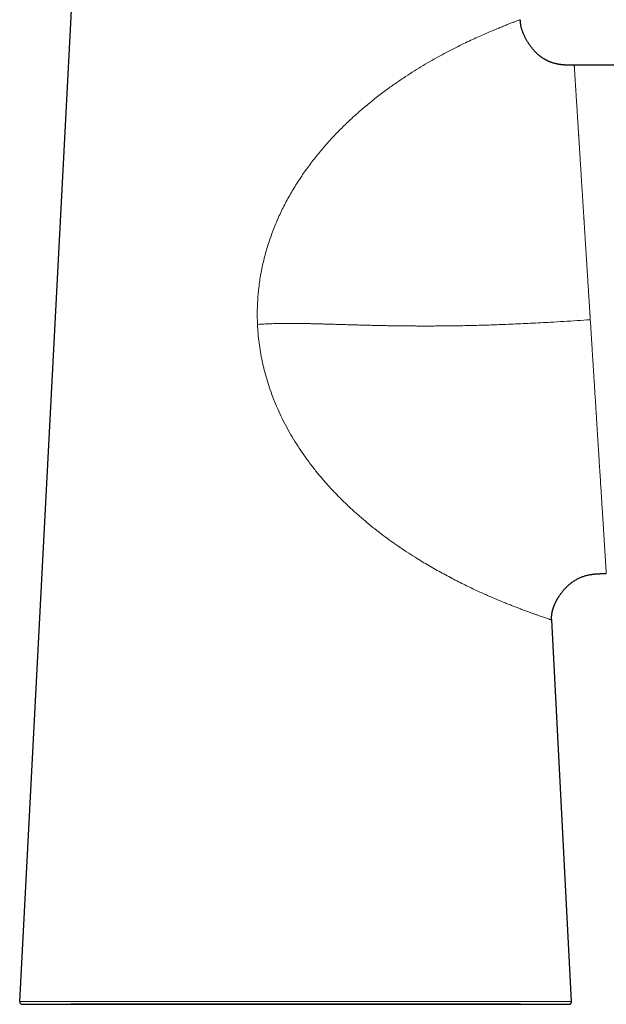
# Model space of a CAD drawing. Header units: millimetres. Extents: x 8 to 709, y 12 to 626.
# Tile 25 of 44: x 315 to 371, y 388 to 482. Entities that reach past the tile are written whole.
import ezdxf

# ---------------------------------------------------------------- set-up
doc = ezdxf.new("R2010")
doc.units = ezdxf.units.MM

msp = doc.modelspace()

# ---------------------------------------------------------------- linework, layer by layer
at = {"color": 7, "linetype": 'Continuous', "lineweight": 30}
for p, q in [((315.115, 388.389), (320.838, 497.875)), ((392.23, 477.717), (368.007, 477.717)), ((367.756, 388.401), (365.854, 424.795)), ((315.365, 388.126), (315.347, 388.127)), ((367.752, 388.399), (367.756, 388.399))]:
    msp.add_line(p, q, dxfattribs=at)
at = {"color": 8, "linetype": 'Continuous', "lineweight": 0}
for p, q in [((362.863, 482.063), (362.858, 482.061)), ((365.848, 424.797), (365.854, 424.795))]:
    msp.add_line(p, q, dxfattribs=at)
msp.add_arc((367.496, 388.386), 0.25, 270.01347, 3.0034, dxfattribs=at)
at = {"color": 7, "linetype": 'Continuous', "lineweight": 30}
msp.add_ellipse((341.43, 388.131), major_axis=(21.45, 0.004), ratio=0.000008, dxfattribs=at)
at = {"color": 8, "linetype": 'Continuous', "lineweight": 0}
for points, knots in [([(337.793, 452.997), (337.781, 453.442), (337.756, 454.331), (337.825, 455.664), (337.97, 456.992), (338.198, 458.308), (338.504, 459.608), (338.886, 460.889), (339.342, 462.144), (339.867, 463.373), (340.457, 464.572), (341.108, 465.738), (341.816, 466.87), (342.577, 467.965), (343.387, 469.023), (344.24, 470.044), (345.132, 471.025), (346.059, 471.965), (347.016, 472.865), (347.998, 473.723), (348.997, 474.539), (349.953, 475.269), (350.858, 475.921), (351.707, 476.501), (352.553, 477.051), (353.391, 477.569), (354.215, 478.057), (355.023, 478.514), (355.809, 478.939), (356.567, 479.332), (357.293, 479.695), (357.984, 480.027), (358.635, 480.329), (359.245, 480.604), (359.812, 480.851), (360.334, 481.072), (360.81, 481.269), (361.239, 481.442), (361.619, 481.592), (361.972, 481.729), (362.285, 481.847), (362.543, 481.944), (362.726, 482.013), (362.841, 482.055), (362.855, 482.06), (362.863, 482.063)], [0, 0, 0, 0, 0.025001, 0.050002, 0.074999, 0.099995, 0.124996, 0.149995, 0.17499, 0.19999, 0.224994, 0.249998, 0.274995, 0.299992, 0.32499, 0.34999, 0.374991, 0.399993, 0.424997, 0.449998, 0.474993, 0.499984, 0.520815, 0.541655, 0.562497, 0.583334, 0.604166, 0.624995, 0.645831, 0.666666, 0.687493, 0.708328, 0.729165, 0.749995, 0.770827, 0.791661, 0.812494, 0.833328, 0.854165, 0.875001, 0.899999, 0.924992, 0.949992, 0.974995, 1, 1, 1, 1]), ([(368.007, 477.717), (368.007, 477.716), (368.007, 477.713), (368.009, 477.69), (368.011, 477.654), (368.014, 477.604), (368.018, 477.539), (368.023, 477.46), (368.029, 477.367), (368.036, 477.261), (368.043, 477.14), (368.052, 477.005), (368.061, 476.856), (368.072, 476.692), (368.081, 476.548), (368.088, 476.429), (368.094, 476.342), (368.099, 476.252), (368.105, 476.16), (368.111, 476.064), (368.117, 475.966), (368.126, 475.826), (368.138, 475.64), (368.153, 475.4), (368.169, 475.146), (368.186, 474.878), (368.204, 474.598), (368.222, 474.306), (368.241, 474.002), (368.261, 473.685), (368.282, 473.353), (368.304, 473.009), (368.327, 472.65), (368.35, 472.279), (368.373, 471.909), (368.396, 471.543), (368.413, 471.279), (368.424, 471.109), (368.428, 471.037), (368.433, 470.964), (368.437, 470.891), (368.442, 470.817), (368.447, 470.743), (368.451, 470.669), (368.463, 470.491), (368.481, 470.205), (368.506, 469.803), (368.532, 469.387), (368.559, 468.957), (368.587, 468.515), (368.616, 468.062), (368.645, 467.597), (368.675, 467.119), (368.706, 466.627), (368.738, 466.121), (368.771, 465.602), (368.805, 465.068), (368.838, 464.543), (368.87, 464.028), (368.901, 463.546), (368.922, 463.206), (368.934, 463.015), (368.938, 462.955), (368.942, 462.895), (368.945, 462.835), (368.949, 462.776), (368.96, 462.598), (368.979, 462.297), (369.006, 461.866), (369.034, 461.421), (369.063, 460.962), (369.093, 460.49), (369.123, 460.024), (369.151, 459.565), (369.18, 459.115), (369.201, 458.782), (369.214, 458.57), (369.22, 458.481), (369.225, 458.393), (369.231, 458.303), (369.236, 458.223), (369.24, 458.153), (369.246, 458.062), (369.254, 457.937), (369.266, 457.746), (369.281, 457.517), (369.298, 457.246), (369.316, 456.959), (369.335, 456.656), (369.355, 456.336), (369.376, 456), (369.399, 455.644), (369.422, 455.268), (369.447, 454.872), (369.47, 454.508), (369.491, 454.179), (369.504, 453.967), (369.513, 453.826), (369.518, 453.76), (369.522, 453.693), (369.526, 453.626), (369.53, 453.558), (369.534, 453.494), (369.537, 453.452), (369.538, 453.433)], [0, 0, 0, 0, 0.015493, 0.03101, 0.046553, 0.06212, 0.077712, 0.093051, 0.108413, 0.1238, 0.139211, 0.154646, 0.170105, 0.185589, 0.201098, 0.208069, 0.215044, 0.222025, 0.229011, 0.236002, 0.242997, 0.249998, 0.265036, 0.28016, 0.29537, 0.310666, 0.326048, 0.341238, 0.356512, 0.371868, 0.387307, 0.402829, 0.418434, 0.434122, 0.449893, 0.46384, 0.477851, 0.480611, 0.483374, 0.486138, 0.488906, 0.491676, 0.494448, 0.497223, 0.5, 0.514231, 0.528657, 0.543276, 0.55809, 0.573099, 0.588028, 0.603145, 0.618449, 0.63394, 0.649619, 0.665486, 0.681539, 0.697781, 0.712228, 0.726821, 0.739782, 0.741488, 0.743196, 0.744905, 0.746617, 0.74833, 0.749954, 0.761769, 0.773879, 0.786284, 0.798984, 0.81198, 0.82527, 0.83721, 0.849379, 0.861776, 0.864139, 0.866511, 0.868891, 0.871278, 0.873674, 0.875384, 0.876851, 0.881015, 0.885373, 0.892155, 0.899357, 0.906978, 0.915018, 0.923479, 0.932358, 0.941657, 0.95164, 0.962066, 0.972933, 0.980348, 0.987955, 0.98969, 0.991434, 0.993187, 0.994951, 0.996724, 0.998507, 1, 1, 1, 1]), ([(337.793, 452.997), (337.891, 453.002), (338.089, 453.013), (338.387, 453.027), (338.69, 453.041), (338.999, 453.054), (339.292, 453.064), (339.57, 453.071), (339.832, 453.077), (340.101, 453.082), (340.378, 453.085), (340.663, 453.087), (340.957, 453.087), (341.26, 453.086), (341.572, 453.083), (341.895, 453.08), (342.226, 453.075), (342.565, 453.068), (342.913, 453.061), (343.271, 453.053), (343.643, 453.043), (344.028, 453.033), (344.426, 453.022), (344.836, 453.01), (345.258, 452.997), (345.688, 452.984), (346.127, 452.971), (346.574, 452.958), (347.033, 452.945), (347.505, 452.932), (347.992, 452.919), (348.492, 452.907), (349.004, 452.895), (349.526, 452.883), (350.058, 452.873), (350.601, 452.864), (351.153, 452.856), (351.714, 452.849), (352.284, 452.844), (352.863, 452.84), (353.451, 452.838), (354.043, 452.837), (354.639, 452.839), (355.24, 452.842), (355.847, 452.848), (356.501, 452.856), (357.201, 452.867), (357.949, 452.882), (358.704, 452.9), (359.467, 452.922), (360.236, 452.946), (361.063, 452.976), (361.949, 453.011), (362.892, 453.053), (363.842, 453.099), (364.796, 453.149), (365.853, 453.208), (367.013, 453.276), (368.275, 453.354), (369.117, 453.407), (369.538, 453.433)], [0, 0, 0, 0, 0.009353, 0.018774, 0.028327, 0.03807, 0.048058, 0.056109, 0.064364, 0.072843, 0.081566, 0.09055, 0.09981, 0.109362, 0.119217, 0.129389, 0.139886, 0.150522, 0.161488, 0.17279, 0.184433, 0.196642, 0.209211, 0.222142, 0.235436, 0.249092, 0.262856, 0.276966, 0.291419, 0.306212, 0.321653, 0.337438, 0.353561, 0.370015, 0.386794, 0.403888, 0.421291, 0.438953, 0.456905, 0.475135, 0.493635, 0.512393, 0.531059, 0.549954, 0.569067, 0.58839, 0.61165, 0.635172, 0.658938, 0.682929, 0.707127, 0.731515, 0.761003, 0.790706, 0.820593, 0.850634, 0.8808, 0.920445, 0.960197, 1, 1, 1, 1]), ([(365.854, 424.795), (365.852, 424.796), (365.847, 424.798), (365.806, 424.811), (365.74, 424.833), (365.645, 424.864), (365.521, 424.906), (365.366, 424.958), (365.187, 425.019), (364.988, 425.087), (364.773, 425.161), (364.531, 425.245), (364.262, 425.34), (363.963, 425.446), (363.636, 425.565), (363.278, 425.697), (362.914, 425.834), (362.552, 425.973), (362.196, 426.111), (361.82, 426.259), (361.422, 426.419), (361.004, 426.591), (360.566, 426.775), (360.108, 426.971), (359.631, 427.18), (359.136, 427.402), (358.605, 427.647), (358.037, 427.915), (357.433, 428.208), (356.818, 428.517), (356.194, 428.84), (355.565, 429.176), (354.934, 429.525), (354.303, 429.884), (353.67, 430.258), (352.974, 430.683), (352.215, 431.164), (351.398, 431.708), (350.587, 432.274), (349.785, 432.862), (348.992, 433.472), (348.213, 434.103), (347.447, 434.756), (346.698, 435.431), (345.968, 436.128), (345.257, 436.847), (344.567, 437.587), (343.9, 438.349), (343.259, 439.131), (342.644, 439.935), (342.057, 440.76), (341.501, 441.605), (340.977, 442.469), (340.486, 443.353), (340.031, 444.254), (339.613, 445.173), (339.249, 446.07), (338.937, 446.941), (338.67, 447.783), (338.436, 448.634), (338.236, 449.495), (338.07, 450.362), (337.94, 451.236), (337.844, 452.115), (337.81, 452.703), (337.793, 452.997)], [0, 0, 0, 0, 0.017857, 0.035711, 0.05357, 0.071432, 0.089292, 0.107147, 0.124997, 0.140613, 0.15623, 0.171861, 0.187497, 0.20313, 0.218758, 0.234377, 0.249993, 0.262489, 0.274993, 0.287498, 0.3, 0.3125, 0.324998, 0.337499, 0.35, 0.362501, 0.375006, 0.389013, 0.403018, 0.417012, 0.431003, 0.444997, 0.458746, 0.472501, 0.486259, 0.500015, 0.517869, 0.535717, 0.553568, 0.571423, 0.589282, 0.607143, 0.625003, 0.64286, 0.660716, 0.678573, 0.69643, 0.714285, 0.732141, 0.749997, 0.767856, 0.785717, 0.803576, 0.821433, 0.839287, 0.857139, 0.874994, 0.890621, 0.906248, 0.921875, 0.9375, 0.953125, 0.96875, 0.984375, 1, 1, 1, 1]), ([(369.538, 453.433), (369.554, 453.179), (369.585, 452.686), (369.63, 451.972), (369.672, 451.306), (369.711, 450.69), (369.743, 450.181), (369.769, 449.77), (369.789, 449.446), (369.809, 449.143), (369.828, 448.836), (369.85, 448.49), (369.883, 447.969), (369.925, 447.302), (369.973, 446.529), (370.01, 445.946), (370.036, 445.541), (370.051, 445.303), (370.065, 445.07), (370.08, 444.84), (370.094, 444.613), (370.108, 444.391), (370.14, 443.887), (370.189, 443.116), (370.252, 442.101), (370.313, 441.132), (370.372, 440.208), (370.429, 439.301), (370.485, 438.416), (370.526, 437.763), (370.553, 437.34), (370.566, 437.128), (370.579, 436.92), (370.592, 436.715), (370.605, 436.514), (370.63, 436.119), (370.666, 435.548), (370.711, 434.826), (370.754, 434.15), (370.794, 433.518), (370.826, 432.998), (370.853, 432.574), (370.875, 432.233), (370.895, 431.912), (370.914, 431.609), (370.932, 431.326), (370.953, 430.99), (370.976, 430.621), (371, 430.245), (371.02, 429.927), (371.036, 429.668), (371.049, 429.466), (371.058, 429.323), (371.064, 429.234), (371.065, 429.223), (371.065, 429.217)], [0, 0, 0, 0, 0.02007, 0.038882, 0.056434, 0.072727, 0.08776, 0.096921, 0.105543, 0.113625, 0.121166, 0.13023, 0.141425, 0.163272, 0.184396, 0.204795, 0.211501, 0.218126, 0.224668, 0.231128, 0.237507, 0.243803, 0.250016, 0.28046, 0.310288, 0.339498, 0.368092, 0.396069, 0.426131, 0.455448, 0.463003, 0.470507, 0.47796, 0.485362, 0.492713, 0.500013, 0.529115, 0.557938, 0.586484, 0.61475, 0.642739, 0.660915, 0.678973, 0.69691, 0.714729, 0.732429, 0.75001, 0.781634, 0.813151, 0.84456, 0.875861, 0.907056, 0.938144, 0.969125, 1, 1, 1, 1]), ([(367.746, 388.399), (367.725, 388.399), (367.682, 388.399), (367.504, 388.4), (367.225, 388.4), (366.829, 388.4), (366.333, 388.401), (365.743, 388.402), (365.069, 388.402), (364.331, 388.403), (363.555, 388.403), (362.77, 388.403), (361.898, 388.403), (360.938, 388.403), (359.901, 388.402), (358.8, 388.402), (357.647, 388.401), (356.321, 388.401), (354.814, 388.4), (353.129, 388.399), (351.3, 388.398), (349.332, 388.397), (347.23, 388.396), (345.117, 388.395), (342.999, 388.395), (340.879, 388.394), (338.76, 388.394), (336.643, 388.394), (334.535, 388.394), (332.442, 388.394), (330.486, 388.394), (328.676, 388.395), (327.016, 388.395), (325.541, 388.395), (324.253, 388.395), (323.142, 388.395), (322.093, 388.395), (321.123, 388.395), (320.236, 388.395), (319.436, 388.395), (318.724, 388.394), (318.025, 388.393), (317.366, 388.393), (316.767, 388.392), (316.248, 388.391), (315.821, 388.391), (315.488, 388.39), (315.267, 388.39), (315.147, 388.389), (315.133, 388.389), (315.128, 388.389)], [0, 0, 0, 0, 0.025093, 0.0502, 0.075323, 0.100465, 0.125631, 0.146634, 0.167662, 0.188722, 0.204538, 0.220377, 0.23623, 0.252091, 0.267945, 0.283777, 0.299588, 0.315384, 0.336413, 0.357418, 0.378394, 0.403541, 0.428666, 0.453778, 0.478873, 0.503951, 0.529037, 0.55414, 0.579259, 0.604396, 0.629555, 0.650553, 0.671571, 0.692612, 0.708424, 0.724263, 0.740107, 0.755959, 0.77182, 0.787667, 0.803482, 0.819283, 0.840328, 0.861334, 0.882318, 0.907476, 0.932606, 0.957718, 0.982818, 1, 1, 1, 1]), ([(367.496, 388.136), (367.492, 388.136), (367.482, 388.136), (367.46, 388.136), (367.43, 388.136), (367.392, 388.136), (367.346, 388.136), (367.293, 388.136), (367.233, 388.136), (367.166, 388.136), (367.09, 388.136), (367.006, 388.136), (366.914, 388.136), (366.812, 388.136), (366.702, 388.136), (366.582, 388.136), (366.453, 388.136), (366.323, 388.136), (366.195, 388.136), (366.071, 388.136), (365.94, 388.136), (365.802, 388.136), (365.653, 388.136), (365.493, 388.136), (365.321, 388.136), (365.14, 388.136), (364.949, 388.136), (364.749, 388.136), (364.543, 388.136), (364.331, 388.136), (364.114, 388.135), (363.888, 388.135), (363.652, 388.135), (363.42, 388.135), (363.193, 388.135), (362.973, 388.135), (362.747, 388.135), (362.513, 388.135), (362.272, 388.135), (362.029, 388.135), (361.783, 388.135), (361.537, 388.135), (361.284, 388.135), (361.025, 388.135), (360.746, 388.135), (360.447, 388.135), (360.127, 388.135), (359.8, 388.135), (359.466, 388.135), (359.129, 388.135), (358.788, 388.134), (358.443, 388.134), (358.094, 388.134), (357.718, 388.134), (357.315, 388.134), (356.883, 388.134), (356.446, 388.134), (356.004, 388.134), (355.559, 388.134), (355.109, 388.134), (354.655, 388.134), (354.198, 388.134), (353.739, 388.134), (353.276, 388.133), (352.811, 388.133), (352.316, 388.133), (351.79, 388.133), (351.234, 388.133), (350.676, 388.133), (350.113, 388.133), (349.544, 388.133), (348.97, 388.133), (348.395, 388.133), (347.819, 388.132), (347.244, 388.132), (346.673, 388.132), (346.104, 388.132), (345.534, 388.132), (344.927, 388.132), (344.284, 388.132), (343.604, 388.132), (342.924, 388.132), (342.243, 388.131), (341.562, 388.131), (340.862, 388.131), (340.141, 388.131), (339.4, 388.131), (338.66, 388.131), (337.92, 388.131), (337.234, 388.13), (336.601, 388.13), (336.022, 388.13), (335.444, 388.13), (334.867, 388.13), (334.291, 388.13), (333.716, 388.13), (333.142, 388.13), (332.571, 388.13), (332.001, 388.129), (331.437, 388.129), (330.879, 388.129), (330.326, 388.129), (329.777, 388.129), (329.258, 388.129), (328.77, 388.129), (328.313, 388.129), (327.859, 388.129), (327.408, 388.129), (326.962, 388.128), (326.528, 388.128), (326.106, 388.128), (325.698, 388.128), (325.294, 388.128), (324.895, 388.128), (324.524, 388.128), (324.179, 388.128), (323.86, 388.128), (323.546, 388.128), (323.237, 388.128), (322.933, 388.128), (322.641, 388.128), (322.36, 388.128), (322.09, 388.128), (321.825, 388.127), (321.567, 388.127), (321.302, 388.127), (321.031, 388.127), (320.756, 388.127), (320.489, 388.127), (320.23, 388.127), (319.982, 388.127), (319.743, 388.127), (319.513, 388.127), (319.292, 388.127), (319.078, 388.127), (318.87, 388.127), (318.668, 388.127), (318.474, 388.127), (318.288, 388.127), (318.109, 388.127), (317.938, 388.127), (317.764, 388.127), (317.59, 388.127), (317.416, 388.127), (317.251, 388.127), (317.094, 388.127), (316.946, 388.126), (316.798, 388.126), (316.651, 388.126), (316.507, 388.126), (316.374, 388.126), (316.249, 388.126), (316.134, 388.126), (316.026, 388.126), (315.928, 388.126), (315.839, 388.126), (315.759, 388.126), (315.687, 388.126), (315.623, 388.126), (315.567, 388.126), (315.515, 388.126), (315.469, 388.126), (315.43, 388.126), (315.4, 388.126), (315.38, 388.126), (315.367, 388.126), (315.366, 388.126), (315.365, 388.126)], [0, 0, 0, 0, 0.007318, 0.014636, 0.021953, 0.029271, 0.036587, 0.043904, 0.050803, 0.057702, 0.064601, 0.071501, 0.078401, 0.085301, 0.0922, 0.0991, 0.105999, 0.112897, 0.118317, 0.123738, 0.129158, 0.13458, 0.140001, 0.145751, 0.1515, 0.157249, 0.162998, 0.168748, 0.174498, 0.179919, 0.18534, 0.19076, 0.19618, 0.2016, 0.206117, 0.210635, 0.215153, 0.21967, 0.224187, 0.228704, 0.232964, 0.237223, 0.241482, 0.245741, 0.25, 0.254917, 0.259834, 0.264751, 0.269669, 0.274587, 0.279416, 0.284245, 0.289074, 0.293903, 0.299653, 0.305403, 0.311153, 0.316901, 0.32265, 0.328398, 0.334148, 0.339897, 0.345648, 0.351398, 0.357147, 0.362896, 0.369671, 0.376447, 0.383223, 0.39, 0.396899, 0.403798, 0.410697, 0.417596, 0.424496, 0.431272, 0.438048, 0.444824, 0.4516, 0.459667, 0.467734, 0.4758, 0.483867, 0.491934, 0.5, 0.508781, 0.517563, 0.526344, 0.535124, 0.543905, 0.550804, 0.557703, 0.564602, 0.571502, 0.578401, 0.5853, 0.5922, 0.599099, 0.605999, 0.612898, 0.619673, 0.626449, 0.633226, 0.640004, 0.645754, 0.651504, 0.657253, 0.663001, 0.668749, 0.674496, 0.679915, 0.685335, 0.690755, 0.696176, 0.701598, 0.706118, 0.710638, 0.715157, 0.719676, 0.724193, 0.728709, 0.732966, 0.737223, 0.741481, 0.745738, 0.749997, 0.754914, 0.759832, 0.764751, 0.76967, 0.774588, 0.779418, 0.784246, 0.789073, 0.793901, 0.798828, 0.803755, 0.808684, 0.813614, 0.818544, 0.823475, 0.828405, 0.834154, 0.839902, 0.845649, 0.851396, 0.857144, 0.862892, 0.869667, 0.876444, 0.883221, 0.889999, 0.8969, 0.9038, 0.910699, 0.917598, 0.924497, 0.931272, 0.938047, 0.944822, 0.951598, 0.959665, 0.967733, 0.9758, 0.983868, 0.991935, 1, 1, 1, 1]), ([(367.756, 388.399), (367.756, 388.399), (367.755, 388.399), (367.749, 388.399), (367.746, 388.399)], [0, 0, 0, 0, 0.49996, 1, 1, 1, 1])]:
    msp.add_open_spline(points, degree=3, knots=knots, dxfattribs=at)
at = {"color": 7, "linetype": 'Continuous', "lineweight": 30}
for points, knots in [([(368.008, 477.717), (367.969, 477.717), (367.894, 477.717), (367.786, 477.717), (367.687, 477.718), (367.598, 477.719), (367.518, 477.721), (367.448, 477.722), (367.387, 477.724), (367.336, 477.726), (367.295, 477.728), (367.262, 477.729), (367.237, 477.73), (367.211, 477.732), (367.178, 477.734), (367.131, 477.736), (367.074, 477.74), (367.007, 477.745), (366.932, 477.752), (366.849, 477.76), (366.761, 477.771), (366.674, 477.782), (366.59, 477.795), (366.495, 477.811), (366.391, 477.83), (366.278, 477.855), (366.166, 477.882), (366.051, 477.913), (365.931, 477.95), (365.828, 477.985), (365.744, 478.016), (365.68, 478.041), (365.615, 478.068), (365.553, 478.095), (365.498, 478.12), (365.451, 478.142), (365.413, 478.161), (365.385, 478.175), (365.364, 478.185), (365.346, 478.195), (365.324, 478.207), (365.295, 478.222), (365.26, 478.241), (365.22, 478.264), (365.177, 478.288), (365.134, 478.314), (365.075, 478.35), (365.002, 478.397), (364.918, 478.454), (364.844, 478.507), (364.779, 478.556), (364.716, 478.604), (364.651, 478.657), (364.584, 478.714), (364.513, 478.776), (364.432, 478.85), (364.341, 478.938), (364.241, 479.041), (364.138, 479.154), (364.036, 479.273), (363.936, 479.397), (363.84, 479.523), (363.752, 479.647), (363.671, 479.767), (363.597, 479.883), (363.527, 479.999), (363.46, 480.115), (363.397, 480.231), (363.337, 480.347), (363.281, 480.461), (363.228, 480.574), (363.178, 480.687), (363.132, 480.798), (363.09, 480.908), (363.051, 481.016), (363.017, 481.122), (362.986, 481.225), (362.96, 481.324), (362.937, 481.42), (362.918, 481.512), (362.903, 481.601), (362.891, 481.685), (362.882, 481.766), (362.875, 481.844), (362.87, 481.919), (362.866, 481.993), (362.864, 482.039), (362.863, 482.063)], [0, 0, 0, 0, 0.014961, 0.028728, 0.041296, 0.052667, 0.062841, 0.071822, 0.079614, 0.086004, 0.0913, 0.095504, 0.098621, 0.100861, 0.105662, 0.111316, 0.119002, 0.12762, 0.137162, 0.148397, 0.160078, 0.171472, 0.182579, 0.193404, 0.209, 0.223998, 0.23874, 0.254312, 0.270789, 0.288163, 0.296947, 0.305943, 0.315151, 0.324347, 0.332402, 0.339168, 0.34465, 0.348853, 0.351405, 0.353711, 0.356963, 0.361186, 0.366379, 0.37242, 0.379059, 0.385526, 0.391794, 0.405917, 0.418922, 0.430817, 0.440548, 0.450491, 0.461103, 0.472384, 0.484337, 0.496957, 0.514334, 0.53281, 0.552353, 0.572696, 0.59306, 0.613361, 0.633575, 0.651172, 0.668667, 0.686048, 0.703304, 0.720429, 0.737419, 0.754277, 0.770807, 0.786846, 0.802392, 0.817451, 0.832041, 0.846195, 0.859959, 0.873402, 0.886608, 0.899687, 0.912764, 0.925984, 0.939501, 0.953484, 0.968104, 0.983545, 1, 1, 1, 1]), ([(365.854, 424.795), (365.852, 424.833), (365.849, 424.906), (365.846, 425.015), (365.848, 425.12), (365.855, 425.221), (365.865, 425.319), (365.879, 425.41), (365.893, 425.491), (365.908, 425.56), (365.922, 425.619), (365.935, 425.672), (365.948, 425.723), (365.962, 425.773), (365.977, 425.821), (365.991, 425.868), (366.007, 425.917), (366.025, 425.97), (366.044, 426.024), (366.063, 426.075), (366.081, 426.121), (366.097, 426.164), (366.111, 426.199), (366.122, 426.226), (366.131, 426.25), (366.142, 426.277), (366.153, 426.304), (366.166, 426.332), (366.178, 426.362), (366.192, 426.392), (366.206, 426.424), (366.222, 426.457), (366.238, 426.491), (366.255, 426.526), (366.277, 426.569), (366.303, 426.62), (366.335, 426.679), (366.369, 426.74), (366.405, 426.805), (366.444, 426.87), (366.485, 426.937), (366.529, 427.007), (366.579, 427.085), (366.638, 427.172), (366.705, 427.268), (366.775, 427.364), (366.849, 427.461), (366.926, 427.557), (367.007, 427.654), (367.091, 427.749), (367.187, 427.852), (367.293, 427.96), (367.41, 428.071), (367.526, 428.174), (367.641, 428.27), (367.755, 428.358), (367.87, 428.441), (367.987, 428.521), (368.111, 428.598), (368.241, 428.673), (368.378, 428.745), (368.521, 428.814), (368.664, 428.875), (368.806, 428.93), (368.948, 428.978), (369.097, 429.023), (369.234, 429.059), (369.355, 429.087), (369.46, 429.109), (369.566, 429.128), (369.669, 429.144), (369.76, 429.157), (369.84, 429.167), (369.908, 429.175), (369.97, 429.181), (370.028, 429.186), (370.08, 429.19), (370.125, 429.194), (370.157, 429.196), (370.177, 429.197), (370.189, 429.198), (370.205, 429.199), (370.226, 429.2), (370.254, 429.202), (370.29, 429.204), (370.334, 429.206), (370.388, 429.208), (370.453, 429.21), (370.531, 429.213), (370.619, 429.215), (370.716, 429.216), (370.824, 429.217), (370.942, 429.217), (371.023, 429.217), (371.066, 429.217)], [0, 0, 0, 0, 0.01406, 0.027558, 0.040728, 0.053586, 0.066007, 0.077784, 0.088675, 0.097284, 0.104871, 0.111656, 0.118262, 0.124704, 0.130979, 0.137091, 0.143047, 0.150761, 0.158258, 0.165596, 0.17285, 0.180115, 0.187494, 0.193173, 0.198745, 0.203979, 0.208924, 0.213638, 0.218189, 0.222653, 0.227108, 0.231635, 0.236309, 0.241199, 0.246365, 0.254736, 0.263969, 0.274159, 0.285371, 0.297647, 0.310655, 0.323435, 0.33597, 0.352363, 0.368475, 0.384393, 0.400202, 0.415984, 0.431813, 0.447757, 0.463719, 0.484474, 0.504568, 0.523974, 0.54267, 0.560645, 0.578018, 0.595748, 0.614037, 0.632894, 0.652333, 0.672375, 0.693155, 0.71138, 0.730334, 0.75004, 0.770525, 0.783814, 0.797429, 0.811355, 0.824736, 0.837124, 0.846439, 0.855084, 0.863049, 0.870331, 0.876924, 0.882765, 0.887396, 0.88901, 0.890372, 0.892065, 0.894691, 0.898253, 0.902754, 0.908196, 0.914582, 0.923041, 0.932742, 0.943691, 0.95589, 0.969342, 0.984047, 1, 1, 1, 1]), ([(315.119, 388.389), (315.119, 388.38), (315.118, 388.361), (315.122, 388.334), (315.127, 388.309), (315.137, 388.28), (315.152, 388.25), (315.171, 388.222), (315.188, 388.202), (315.202, 388.189), (315.212, 388.181), (315.219, 388.176), (315.225, 388.172), (315.233, 388.166), (315.242, 388.16), (315.253, 388.154), (315.264, 388.148), (315.277, 388.143), (315.289, 388.138), (315.302, 388.134), (315.314, 388.131), (315.326, 388.129), (315.339, 388.127), (315.346, 388.127), (315.351, 388.127)], [0, 0, 0, 0, 0.0301843, 0.0592654, 0.0868735, 0.1126877, 0.1578988, 0.1935417, 0.2208192, 0.2410877, 0.2543177, 0.2619278, 0.2694864, 0.2781195, 0.3001339, 0.3299107, 0.3681694, 0.4226927, 0.4889741, 0.5671491, 0.6572974, 0.759469, 0.8736961, 1, 1, 1, 1]), ([(315.347, 388.127), (315.347, 388.127), (315.348, 388.127), (315.351, 388.127), (315.356, 388.127), (315.361, 388.127), (315.365, 388.127), (315.366, 388.127)], [0, 0, 0, 0, 0.23396, 0.461323, 0.682083, 0.896232, 1, 1, 1, 1]), ([(315.365, 388.126), (315.366, 388.126), (315.368, 388.126), (315.383, 388.126), (315.409, 388.126), (315.447, 388.126), (315.493, 388.126), (315.545, 388.126), (315.6, 388.126), (315.663, 388.126), (315.735, 388.126), (315.815, 388.126), (315.904, 388.126), (316.003, 388.126), (316.111, 388.126), (316.229, 388.126), (316.347, 388.126), (316.465, 388.126), (316.58, 388.126), (316.702, 388.126), (316.831, 388.126), (316.97, 388.126), (317.12, 388.126), (317.282, 388.126), (317.453, 388.126), (317.634, 388.126), (317.825, 388.126), (318.021, 388.126), (318.224, 388.127), (318.432, 388.127), (318.649, 388.127), (318.877, 388.127), (319.101, 388.127), (319.321, 388.127), (319.534, 388.127), (319.754, 388.127), (319.982, 388.127), (320.217, 388.127), (320.455, 388.127), (320.696, 388.127), (320.939, 388.127), (321.189, 388.127), (321.445, 388.127), (321.721, 388.127), (322.018, 388.127), (322.336, 388.127), (322.662, 388.127), (322.996, 388.127), (323.335, 388.127), (323.678, 388.128), (324.025, 388.128), (324.378, 388.128), (324.738, 388.128), (325.106, 388.128), (325.48, 388.128), (325.859, 388.128), (326.242, 388.128), (326.628, 388.128), (327.018, 388.128), (327.433, 388.128), (327.874, 388.128), (328.34, 388.128), (328.81, 388.128), (329.282, 388.129), (329.758, 388.129), (330.264, 388.129), (330.802, 388.129), (331.372, 388.129), (331.944, 388.129), (332.521, 388.129), (333.104, 388.129), (333.693, 388.129), (334.282, 388.129), (334.873, 388.13), (335.462, 388.13), (336.049, 388.13), (336.632, 388.13), (337.217, 388.13), (337.839, 388.13), (338.5, 388.13), (339.198, 388.13), (339.896, 388.131), (340.594, 388.131), (341.293, 388.131), (341.97, 388.131), (342.625, 388.131), (343.259, 388.131), (343.892, 388.131), (344.525, 388.131), (345.157, 388.132), (345.777, 388.132), (346.384, 388.132), (346.978, 388.132), (347.572, 388.132), (348.164, 388.132), (348.755, 388.132), (349.344, 388.132), (349.932, 388.132), (350.518, 388.133), (351.101, 388.133), (351.641, 388.133), (352.138, 388.133), (352.591, 388.133), (353.042, 388.133), (353.491, 388.133), (353.946, 388.133), (354.408, 388.133), (354.875, 388.133), (355.339, 388.133), (355.798, 388.134), (356.254, 388.134), (356.695, 388.134), (357.124, 388.134), (357.539, 388.134), (357.949, 388.134), (358.353, 388.134), (358.728, 388.134), (359.076, 388.134), (359.397, 388.134), (359.713, 388.134), (360.023, 388.134), (360.327, 388.134), (360.62, 388.135), (360.9, 388.135), (361.168, 388.135), (361.431, 388.135), (361.686, 388.135), (361.949, 388.135), (362.216, 388.135), (362.486, 388.135), (362.748, 388.135), (363.001, 388.135), (363.243, 388.135), (363.476, 388.135), (363.699, 388.135), (363.913, 388.135), (364.121, 388.135), (364.322, 388.135), (364.516, 388.135), (364.702, 388.135), (364.881, 388.135), (365.052, 388.135), (365.215, 388.135), (365.381, 388.135), (365.546, 388.136), (365.711, 388.136), (365.866, 388.136), (366.013, 388.136), (366.151, 388.136), (366.289, 388.136), (366.424, 388.136), (366.557, 388.136), (366.68, 388.136), (366.793, 388.136), (366.898, 388.136), (366.994, 388.136), (367.081, 388.136), (367.16, 388.136), (367.229, 388.136), (367.289, 388.136), (367.341, 388.136), (367.385, 388.136), (367.424, 388.136), (367.457, 388.136), (367.483, 388.136), (367.499, 388.136), (367.507, 388.136), (367.507, 388.136), (367.5, 388.136), (367.496, 388.136)], [0, 0, 0, 0, 0.00878, 0.017562, 0.026343, 0.035124, 0.043904, 0.050803, 0.057702, 0.064601, 0.071502, 0.078402, 0.085302, 0.092201, 0.099099, 0.105996, 0.112895, 0.118317, 0.123738, 0.12916, 0.134581, 0.140002, 0.145751, 0.1515, 0.15725, 0.162999, 0.168748, 0.174496, 0.179915, 0.185335, 0.190756, 0.196179, 0.201602, 0.206121, 0.210639, 0.215156, 0.219673, 0.224188, 0.228703, 0.232961, 0.237219, 0.241478, 0.245737, 0.249997, 0.254915, 0.259833, 0.264751, 0.269668, 0.274585, 0.279414, 0.284244, 0.289074, 0.293904, 0.298832, 0.30376, 0.308688, 0.313616, 0.318544, 0.323473, 0.328402, 0.334151, 0.3399, 0.345647, 0.351395, 0.357144, 0.362893, 0.36967, 0.376448, 0.383226, 0.390004, 0.396903, 0.403801, 0.410698, 0.417595, 0.424493, 0.431268, 0.438044, 0.44482, 0.451597, 0.459665, 0.467734, 0.475801, 0.483868, 0.491934, 0.5, 0.507317, 0.514634, 0.521952, 0.529269, 0.536586, 0.543903, 0.550802, 0.557701, 0.564601, 0.571501, 0.578401, 0.585301, 0.5922, 0.599099, 0.605997, 0.612895, 0.618315, 0.623736, 0.629157, 0.634579, 0.640002, 0.645753, 0.651503, 0.657252, 0.663, 0.668747, 0.674495, 0.679915, 0.685337, 0.690759, 0.69618, 0.701601, 0.706118, 0.710635, 0.715152, 0.719669, 0.724187, 0.728705, 0.732964, 0.737223, 0.741482, 0.745741, 0.75, 0.754917, 0.759834, 0.764751, 0.769668, 0.774586, 0.779415, 0.784245, 0.789074, 0.793903, 0.798831, 0.80376, 0.808689, 0.813617, 0.818544, 0.823471, 0.828397, 0.834145, 0.839894, 0.845643, 0.851394, 0.857145, 0.862896, 0.869674, 0.87645, 0.883225, 0.889999, 0.896897, 0.903796, 0.910696, 0.917596, 0.924496, 0.931273, 0.938049, 0.944825, 0.9516, 0.959666, 0.967733, 0.9758, 0.983866, 0.991933, 1, 1, 1, 1]), ([(367.499, 388.136), (367.5, 388.136), (367.503, 388.136), (367.508, 388.136), (367.516, 388.137), (367.524, 388.137), (367.533, 388.138), (367.542, 388.139), (367.551, 388.14), (367.556, 388.141), (367.559, 388.142), (367.563, 388.143), (367.569, 388.144), (367.575, 388.145), (367.581, 388.147), (367.589, 388.15), (367.598, 388.153), (367.607, 388.157), (367.616, 388.161), (367.627, 388.167), (367.643, 388.176), (367.662, 388.19), (367.686, 388.211), (367.71, 388.239), (367.731, 388.273), (367.746, 388.31), (367.756, 388.353), (367.756, 388.384), (367.756, 388.399)], [0, 0, 0, 0, 0.0232582, 0.1413626, 0.2545367, 0.3627851, 0.4828563, 0.5962396, 0.702946, 0.728581, 0.7525845, 0.7730454, 0.7861227, 0.7973462, 0.8068542, 0.814877, 0.8217988, 0.8282089, 0.8326085, 0.8392373, 0.8492451, 0.8627068, 0.8807665, 0.9041882, 0.9250589, 0.948373, 0.9735884, 1, 1, 1, 1])]:
    msp.add_open_spline(points, degree=3, knots=knots, dxfattribs=at)

doc.saveas('drawing.dxf')
